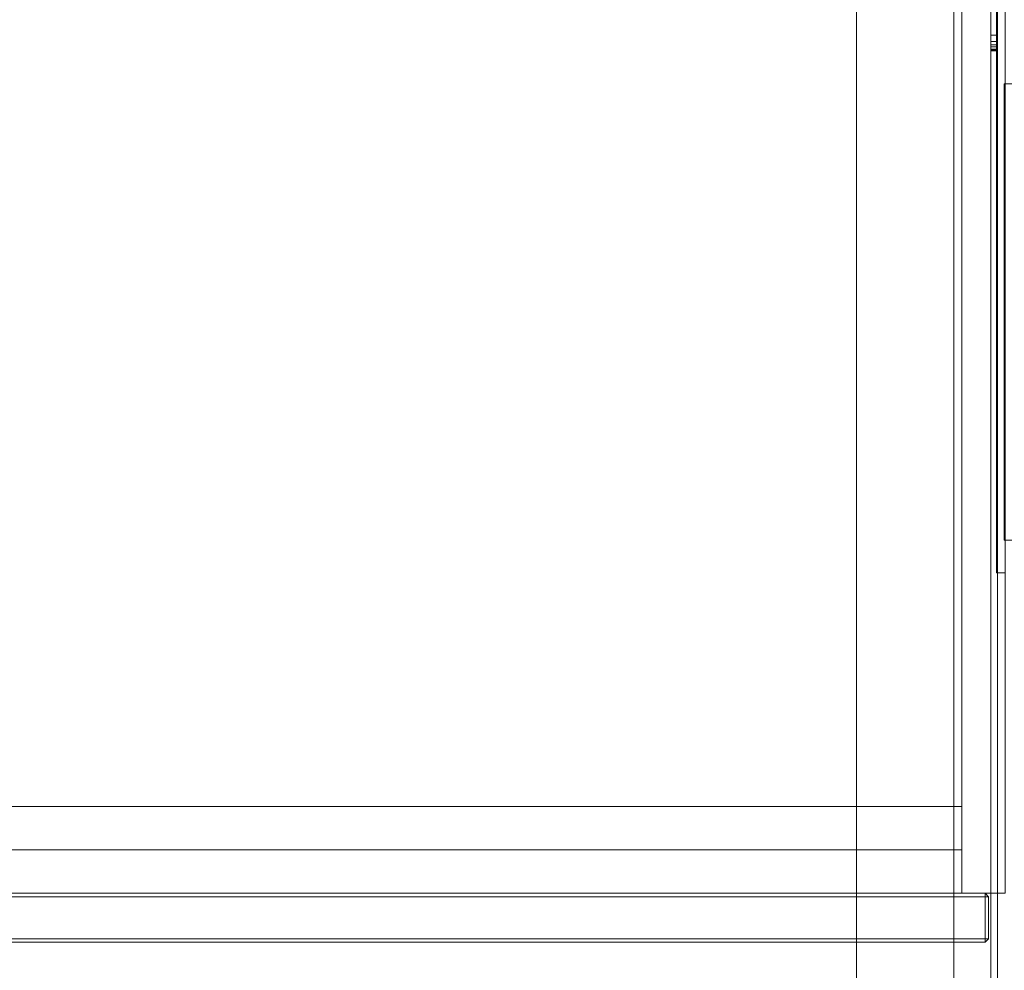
# Model space of a CAD drawing. Header units: inches. Extents: x 813 to 1305, y 19 to 194.
# Tile 213 of 256: x 1161 to 1172, y 89 to 100. Entities that reach past the tile are written whole.
import ezdxf

# ---------------------------------------------------------------- set-up
doc = ezdxf.new("R2010")
doc.units = ezdxf.units.IN
doc.header["$MEASUREMENT"] = 0
for name, color, linetype, true_color in [('CET color Grey19', 7, 'Continuous', 0x2f2e34), ('CET color Grey98', 7, 'Continuous', 0xfafafa), ('CET color NavajoWhite4', 7, 'Continuous', 0x81775f)]:
    doc.layers.add(name, color=color, linetype=linetype, true_color=true_color)
doc.layers.add('CET Default', color=7, linetype='Continuous')

# ---------------------------------------------------------------- blocks, each defined once
blk = doc.blocks.new('*C155')
at = {"layer": 'CET color Grey19', "linetype": 'Continuous', "lineweight": 0}
for points, invisible_edges in [([(40.3, -0.55, 27.675), (40.3, -15.8, 27.675), (40.3, -15.8, 27.75), (40.3, -0.55, 27.675)], 4), ([(40.3, -0.55, 27.675), (40.3, -15.8, 27.75), (40.3, -0.55, 27.75), (40.3, -0.55, 27.675)], 9), ([(41.845, -15.8, 27.675), (41.845, -0.55, 27.675), (40.3, -0.55, 27.675), (41.845, -15.8, 27.675)], 4), ([(41.845, -15.8, 27.675), (40.3, -0.55, 27.675), (40.3, -15.8, 27.675), (41.845, -15.8, 27.675)], 9), ([(40.3, -0.55, 27.75), (40.3, -15.8, 27.75), (41.92, -15.8, 27.75), (40.3, -0.55, 27.75)], 4), ([(40.3, -0.55, 27.75), (41.92, -15.8, 27.75), (41.92, -0.55, 27.75), (40.3, -0.55, 27.75)], 9), ([(41.42, -15.8, 27.237), (41.42, -0.55, 18.825), (41.42, -0.55, 18.75), (41.42, -15.8, 27.237)], 4), ([(41.42, -15.8, 27.237), (41.42, -0.55, 18.75), (41.42, -15.8, 27.162), (41.42, -15.8, 27.237)], 9), ([(41.42, -0.55, 18.825), (41.42, -15.8, 27.237), (41.845, -15.8, 27.237), (41.42, -0.55, 18.825)], 4), ([(41.42, -0.55, 18.825), (41.845, -15.8, 27.237), (41.845, -0.55, 18.825), (41.42, -0.55, 18.825)], 9), ([(41.42, -15.8, 27.162), (41.42, -0.55, 18.75), (41.845, -0.55, 18.75), (41.42, -15.8, 27.162)], 4), ([(41.42, -15.8, 27.162), (41.845, -0.55, 18.75), (41.845, -15.8, 27.162), (41.42, -15.8, 27.162)], 11), ([(41.845, -0.55, 27.675), (41.845, -2.787, 26.25), (41.845, -3.815, 26.25), (41.845, -0.55, 27.675)], 13), ([(41.845, -0.55, 27.675), (41.845, -3.815, 26.25), (41.845, -15.8, 27.162), (41.845, -0.55, 27.675)], 15), ([(41.845, -15.8, 27.162), (41.845, -1.312, 23.85), (41.845, -0.55, 18.75), (41.845, -15.8, 27.162)], 11), ([(41.845, -15.8, 27.675), (41.845, -0.55, 27.675), (41.845, -15.8, 27.162), (41.845, -15.8, 27.675)], 2), ([(41.845, -15.8, 27.162), (41.845, -0.55, 18.75), (41.92, -0.55, 18.75), (41.845, -15.8, 27.162)], 13), ([(41.845, -15.8, 27.162), (41.92, -0.55, 18.75), (41.92, -15.8, 27.162), (41.845, -15.8, 27.162)], 9), ([(41.845, -0.55, 27.675), (41.845, -15.8, 27.675), (41.92, -15.8, 27.75), (41.845, -0.55, 27.675)], 4), ([(41.845, -0.55, 27.675), (41.92, -15.8, 27.75), (41.92, -0.55, 27.75), (41.845, -0.55, 27.675)], 9), ([(41.92, -1.312, 23.85), (41.92, -15.8, 27.162), (41.92, -0.55, 18.75), (41.92, -1.312, 23.85)], 4), ([(41.845, -15.8, 27.162), (41.845, -3.927, 25.929), (41.845, -1.312, 23.85), (41.845, -15.8, 27.162)], 13), ([(41.845, -1.312, 23.85), (41.845, -3.927, 25.929), (41.92, -3.927, 25.929), (41.845, -1.312, 23.85)], 4), ([(41.845, -1.312, 23.85), (41.92, -3.927, 25.929), (41.92, -1.312, 23.85), (41.845, -1.312, 23.85)], 9), ([(41.845, -3.815, 26.25), (41.845, -2.787, 26.25), (41.92, -2.787, 26.25), (41.845, -3.815, 26.25)], 4), ([(41.845, -3.815, 26.25), (41.92, -2.787, 26.25), (41.92, -3.815, 26.25), (41.845, -3.815, 26.25)], 9), ([(41.845, -15.8, 27.162), (41.845, -3.815, 26.25), (41.845, -3.947, 26.192), (41.845, -15.8, 27.162)], 13), ([(41.845, -3.887, 26.235), (41.845, -3.815, 26.25), (41.92, -3.815, 26.25), (41.845, -3.887, 26.235)], 4), ([(41.845, -3.887, 26.235), (41.92, -3.815, 26.25), (41.92, -3.887, 26.235), (41.845, -3.887, 26.235)], 9), ([(41.92, -3.887, 26.235), (41.92, -3.815, 26.25), (41.92, -15.8, 27.162), (41.92, -3.887, 26.235)], 4), ([(41.845, -3.947, 26.192), (41.845, -3.887, 26.235), (41.92, -3.887, 26.235), (41.845, -3.947, 26.192)], 4), ([(41.845, -3.947, 26.192), (41.92, -3.887, 26.235), (41.92, -3.947, 26.192), (41.845, -3.947, 26.192)], 9), ([(41.845, -15.8, 27.162), (41.845, -3.995, 26.056), (41.845, -3.927, 25.929), (41.845, -15.8, 27.162)], 13), ([(41.845, -3.927, 25.929), (41.845, -3.974, 25.986), (41.92, -3.974, 25.986), (41.845, -3.927, 25.929)], 4), ([(41.845, -3.927, 25.929), (41.92, -3.974, 25.986), (41.92, -3.927, 25.929), (41.845, -3.927, 25.929)], 9), ([(41.845, -15.8, 27.162), (41.845, -3.947, 26.192), (41.845, -3.995, 26.056), (41.845, -15.8, 27.162)], 13), ([(41.845, -3.985, 26.129), (41.845, -3.947, 26.192), (41.92, -3.947, 26.192), (41.845, -3.985, 26.129)], 4), ([(41.845, -3.985, 26.129), (41.92, -3.947, 26.192), (41.92, -3.985, 26.129), (41.845, -3.985, 26.129)], 9), ([(41.92, -3.947, 26.192), (41.92, -3.887, 26.235), (41.92, -15.8, 27.162), (41.92, -3.947, 26.192)], 6), ([(41.92, -3.927, 25.929), (41.92, -3.974, 25.986), (41.92, -15.8, 27.162), (41.92, -3.927, 25.929)], 2), ([(41.92, -3.985, 26.129), (41.92, -3.947, 26.192), (41.92, -15.8, 27.162), (41.92, -3.985, 26.129)], 6), ([(41.845, -3.974, 25.986), (41.845, -3.995, 26.056), (41.92, -3.995, 26.056), (41.845, -3.974, 25.986)], 4), ([(41.845, -3.974, 25.986), (41.92, -3.995, 26.056), (41.92, -3.974, 25.986), (41.845, -3.974, 25.986)], 9), ([(41.845, -3.995, 26.056), (41.845, -3.985, 26.129), (41.92, -3.985, 26.129), (41.845, -3.995, 26.056)], 4), ([(41.845, -3.995, 26.056), (41.92, -3.985, 26.129), (41.92, -3.995, 26.056), (41.845, -3.995, 26.056)], 9), ([(41.92, -3.974, 25.986), (41.92, -3.995, 26.056), (41.92, -15.8, 27.162), (41.92, -3.974, 25.986)], 6), ([(41.92, -3.995, 26.056), (41.92, -3.985, 26.129), (41.92, -15.8, 27.162), (41.92, -3.995, 26.056)], 6)]:
    blk.add_3dface(points, dxfattribs=dict(at, invisible_edges=invisible_edges))
for points in [[(41.92, -3.815, 26.25), (41.92, -2.787, 26.25), (41.92, -0.55, 27.75), (41.92, -3.815, 26.25)], [(41.92, -3.815, 26.25), (41.92, -0.55, 27.75), (41.92, -15.8, 27.162), (41.92, -3.815, 26.25)], [(41.92, -15.8, 27.75), (41.92, -15.8, 27.162), (41.92, -0.55, 27.75), (41.92, -15.8, 27.75)], [(41.92, -1.312, 23.85), (41.92, -3.927, 25.929), (41.92, -15.8, 27.162), (41.92, -1.312, 23.85)], [(41.845, -3.815, 26.25), (41.845, -3.887, 26.235), (41.845, -3.947, 26.192), (41.845, -3.815, 26.25)], [(41.845, -3.995, 26.056), (41.845, -3.974, 25.986), (41.845, -3.927, 25.929), (41.845, -3.995, 26.056)], [(41.845, -3.947, 26.192), (41.845, -3.985, 26.129), (41.845, -3.995, 26.056), (41.845, -3.947, 26.192)]]:
    blk.add_3dface(points, dxfattribs=at)
at = {"layer": 'CET color Grey98', "linetype": 'Continuous', "lineweight": 0}
for points, invisible_edges in [([(0.118, -23.913, 29), (83.882, -23.913, 29), (83.882, -0.118, 29), (0.118, -23.913, 29)], 4), ([(0.118, -23.913, 29), (83.882, -0.118, 29), (0.118, -0.118, 29), (0.118, -23.913, 29)], 9)]:
    blk.add_3dface(points, dxfattribs=dict(at, invisible_edges=invisible_edges))
at = {"layer": 'CET color NavajoWhite4', "linetype": 'Continuous', "lineweight": 0}
for points, invisible_edges in [([(0.118, -23.913, 27.75), (83.882, -0.118, 27.75), (83.882, -23.913, 27.75), (0.118, -23.913, 27.75)], 9), ([(0.118, -23.913, 27.75), (0.118, -0.118, 27.75), (83.882, -0.118, 27.75), (0.118, -23.913, 27.75)], 4)]:
    blk.add_3dface(points, dxfattribs=dict(at, invisible_edges=invisible_edges))
blk = doc.blocks.new('*C276')
at = {"layer": 'CET Default', "linetype": 'Continuous', "lineweight": 0, "rotation": 359.9999999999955}
blk.add_blockref('*C155', (331.722, 916.855), dxfattribs=at)
blk = doc.blocks.new('*C236')
at = {"layer": 'CET color Grey19', "linetype": 'Continuous', "lineweight": 0}
for points, invisible_edges in [([(42, 5.25), (41.8, 5.25), (41.8, 5.25, 1), (42, 5.25)], 4), ([(42, 5.25), (41.8, 5.25, 1), (42, 5.25, 1), (42, 5.25)], 9), ([(41.8, 5.25), (42, 5.25), (42, 0), (41.8, 5.25)], 4), ([(41.8, 5.25), (42, 0), (41.8, 0), (41.8, 5.25)], 9), ([(41.8, 0, 1), (42, 0, 1), (42, 5.25, 1), (41.8, 0, 1)], 4), ([(41.8, 0, 1), (42, 5.25, 1), (41.8, 5.25, 1), (41.8, 0, 1)], 9), ([(42, 0), (42, 5.25), (42, 5.25, 1), (42, 0)], 4), ([(42, 0), (42, 5.25, 1), (42, 0, 1), (42, 0)], 9), ([(41.8, 0), (42, 0), (42, 0, 1), (41.8, 0)], 4), ([(41.8, 0), (42, 0, 1), (41.8, 0, 1), (41.8, 0)], 9)]:
    blk.add_3dface(points, dxfattribs=dict(at, invisible_edges=invisible_edges))
blk = doc.blocks.new('*C229')
at = {"layer": 'CET Default', "linetype": 'Continuous', "lineweight": 0, "rotation": 179.9999999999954}
blk.add_blockref('*C236', (415.722, 912.48, 50.5), dxfattribs=at)
blk = doc.blocks.new('*C250')
at = {"layer": 'CET color Grey98', "linetype": 'Continuous', "lineweight": 0}
for points, invisible_edges in [([(0.5, 14, 65), (41.49, 14, 65), (41.49, 0.313, 65), (0.5, 14, 65)], 4), ([(0.5, 14, 65), (41.49, 0.313, 65), (0.5, 0.313, 65), (0.5, 14, 65)], 9), ([(0.5, 0.313, 65.5), (41.49, 0.313, 65.5), (41.49, 14, 65.5), (0.5, 0.313, 65.5)], 4), ([(0.5, 0.313, 65.5), (41.49, 14, 65.5), (0.5, 14, 65.5), (0.5, 0.313, 65.5)], 9), ([(0.51, 13.999, 51), (41.49, 13.999, 51), (41.49, 0.313, 51), (0.51, 13.999, 51)], 4), ([(0.51, 13.999, 51), (41.49, 0.313, 51), (0.51, 0.313, 51), (0.51, 13.999, 51)], 9), ([(0.51, 0.313, 51.5), (41.49, 0.313, 51.5), (41.49, 13.999, 51.5), (0.51, 0.313, 51.5)], 4), ([(0.51, 0.313, 51.5), (41.49, 13.999, 51.5), (0.51, 13.999, 51.5), (0.51, 0.313, 51.5)], 9), ([(41.49, 14, 49.5), (41.49, 0.313, 49.5), (41.49, 0.313, 65.5), (41.49, 14, 49.5)], 4), ([(41.49, 14, 49.5), (41.49, 0.313, 65.5), (41.49, 14, 65.5), (41.49, 14, 49.5)], 9), ([(41.49, 14, 49.5), (41.99, 14, 49.5), (41.99, 0.313, 49.5), (41.49, 14, 49.5)], 4), ([(41.49, 14, 49.5), (41.99, 0.313, 49.5), (41.49, 0.313, 49.5), (41.49, 14, 49.5)], 9), ([(41.49, 0.313, 65.5), (41.99, 0.313, 65.5), (41.99, 14, 65.5), (41.49, 0.313, 65.5)], 4), ([(41.49, 0.313, 65.5), (41.99, 14, 65.5), (41.49, 14, 65.5), (41.49, 0.313, 65.5)], 9), ([(41.49, 0.313, 65), (41.49, 14, 65), (41.49, 14, 65.5), (41.49, 0.313, 65)], 4), ([(41.49, 0.313, 65), (41.49, 14, 65.5), (41.49, 0.313, 65.5), (41.49, 0.313, 65)], 9), ([(41.49, 0.313, 51), (41.49, 13.999, 51), (41.49, 13.999, 51.5), (41.49, 0.313, 51)], 4), ([(41.49, 0.313, 51), (41.49, 13.999, 51.5), (41.49, 0.313, 51.5), (41.49, 0.313, 51)], 9), ([(41.89, 4, 49.4), (41.89, 14, 42.4), (41.99, 4, 49.4), (41.89, 4, 49.4)], 2), ([(41.89, 14, 42.4), (41.99, 14, 42.4), (41.99, 4, 49.4), (41.89, 14, 42.4)], 4), ([(41.89, 14, 49.4), (41.89, 4, 49.4), (41.99, 14, 49.4), (41.89, 14, 49.4)], 2), ([(41.89, 4, 49.4), (41.99, 4, 49.4), (41.99, 14, 49.4), (41.89, 4, 49.4)], 4), ([(41.49, 1.313, 49.5), (0.5, 1.313, 49.5), (0.5, 1.313, 51), (41.49, 1.313, 49.5)], 4), ([(41.49, 1.313, 49.5), (0.5, 1.313, 51), (41.49, 1.313, 51), (41.49, 1.313, 49.5)], 9), ([(0.5, 1.313, 49.5), (41.49, 1.313, 49.5), (41.49, 0.813, 49.5), (0.5, 1.313, 49.5)], 4), ([(0.5, 1.313, 49.5), (41.49, 0.813, 49.5), (0.5, 0.813, 49.5), (0.5, 1.313, 49.5)], 9), ([(0.5, 0.813, 51), (41.49, 0.813, 51), (41.49, 1.313, 51), (0.5, 0.813, 51)], 4), ([(0.5, 0.813, 51), (41.49, 1.313, 51), (0.5, 1.313, 51), (0.5, 0.813, 51)], 9), ([(41.49, 0.813, 49.5), (41.49, 1.313, 49.5), (41.49, 1.313, 51), (41.49, 0.813, 49.5)], 4), ([(41.49, 0.813, 49.5), (41.49, 1.313, 51), (41.49, 0.813, 51), (41.49, 0.813, 49.5)], 9), ([(0.5, 0.813, 49.5), (41.49, 0.813, 49.5), (41.49, 0.813, 51), (0.5, 0.813, 49.5)], 4), ([(0.5, 0.813, 49.5), (41.49, 0.813, 51), (0.5, 0.813, 51), (0.5, 0.813, 49.5)], 9), ([(0.201, 0.273, 65.499), (41.799, 0.273, 65.499), (41.759, 0.313, 65.459), (0.201, 0.273, 65.499)], 4), ([(0.201, 0.273, 65.499), (41.759, 0.313, 65.459), (0.241, 0.313, 65.459), (0.201, 0.273, 65.499)], 9), ([(41.799, 0.273, 49.501), (0.201, 0.273, 49.501), (0.241, 0.313, 49.541), (41.799, 0.273, 49.501)], 4), ([(0.201, -0.21, 65.499), (41.799, -0.21, 65.499), (41.799, 0.273, 65.499), (0.201, -0.21, 65.499)], 4), ([(0.201, -0.21, 65.499), (41.799, 0.273, 65.499), (0.201, 0.273, 65.499), (0.201, -0.21, 65.499)], 9), ([(41.799, -0.21, 49.501), (0.201, -0.21, 49.501), (0.201, 0.273, 49.501), (41.799, -0.21, 49.501)], 4), ([(41.799, -0.21, 49.501), (0.201, 0.273, 49.501), (41.799, 0.273, 49.501), (41.799, -0.21, 49.501)], 9), ([(0.241, 0.313, 49.541), (41.759, 0.313, 65.459), (41.759, 0.313, 49.541), (0.241, 0.313, 49.541)], 9), ([(0.241, 0.313, 49.541), (0.241, 0.313, 65.459), (41.759, 0.313, 65.459), (0.241, 0.313, 49.541)], 4), ([(0.241, 0.313, 65.459), (41.759, 0.313, 65.459), (41.759, -0.25, 65.459), (0.241, 0.313, 65.459)], 4), ([(0.241, 0.313, 65.459), (41.759, -0.25, 65.459), (0.241, -0.25, 65.459), (0.241, 0.313, 65.459)], 9), ([(41.759, 0.313, 49.541), (0.241, 0.313, 49.541), (0.241, -0.25, 49.541), (41.759, 0.313, 49.541)], 4), ([(41.759, 0.313, 49.541), (0.241, -0.25, 49.541), (41.759, -0.25, 49.541), (41.759, 0.313, 49.541)], 9), ([(41.799, 0.273, 49.501), (0.241, 0.313, 49.541), (41.759, 0.313, 49.541), (41.799, 0.273, 49.501)], 9), ([(0.5, 0.313, 65), (41.49, 0.313, 65), (41.49, 0.313, 65.5), (0.5, 0.313, 65)], 4), ([(0.5, 0.313, 65), (41.49, 0.313, 65.5), (0.5, 0.313, 65.5), (0.5, 0.313, 65)], 9), ([(0.51, 0.313, 51), (41.49, 0.313, 51), (41.49, 0.313, 51.5), (0.51, 0.313, 51)], 4), ([(0.51, 0.313, 51), (41.49, 0.313, 51.5), (0.51, 0.313, 51.5), (0.51, 0.313, 51)], 9), ([(41.49, 0.313, 49.5), (41.99, 0.313, 49.5), (41.99, 0.313, 65.5), (41.49, 0.313, 49.5)], 4), ([(41.49, 0.313, 49.5), (41.99, 0.313, 65.5), (41.49, 0.313, 65.5), (41.49, 0.313, 49.5)], 9), ([(41.759, 0.313, 65.459), (41.759, 0.313, 49.541), (41.759, -0.25, 49.541), (41.759, 0.313, 65.459)], 4), ([(41.759, 0.313, 65.459), (41.759, -0.25, 49.541), (41.759, -0.25, 65.459), (41.759, 0.313, 65.459)], 9), ([(41.799, 0.273, 65.499), (41.799, 0.273, 49.501), (41.759, 0.313, 49.541), (41.799, 0.273, 65.499)], 4), ([(41.799, 0.273, 65.499), (41.759, 0.313, 49.541), (41.759, 0.313, 65.459), (41.799, 0.273, 65.499)], 9), ([(41.799, -0.21, 65.499), (41.799, -0.21, 49.501), (41.799, 0.273, 49.501), (41.799, -0.21, 65.499)], 4), ([(41.799, -0.21, 65.499), (41.799, 0.273, 49.501), (41.799, 0.273, 65.499), (41.799, -0.21, 65.499)], 9), ([(0.241, -0.25, 65.459), (41.799, -0.21, 65.499), (0.201, -0.21, 65.499), (0.241, -0.25, 65.459)], 9), ([(41.759, -0.25, 49.541), (0.241, -0.25, 49.541), (0.201, -0.21, 49.501), (41.759, -0.25, 49.541)], 4), ([(41.759, -0.25, 49.541), (0.201, -0.21, 49.501), (41.799, -0.21, 49.501), (41.759, -0.25, 49.541)], 9), ([(0.241, -0.25, 65.459), (41.759, -0.25, 65.459), (41.799, -0.21, 65.499), (0.241, -0.25, 65.459)], 4), ([(41.759, -0.25, 65.459), (41.759, -0.25, 49.541), (41.799, -0.21, 49.501), (41.759, -0.25, 65.459)], 4), ([(41.759, -0.25, 65.459), (41.799, -0.21, 49.501), (41.799, -0.21, 65.499), (41.759, -0.25, 65.459)], 9), ([(0.241, -0.25, 49.541), (41.759, -0.25, 49.541), (41.759, -0.25, 65.459), (0.241, -0.25, 49.541)], 4), ([(0.241, -0.25, 49.541), (41.759, -0.25, 65.459), (0.241, -0.25, 65.459), (0.241, -0.25, 49.541)], 9)]:
    blk.add_3dface(points, dxfattribs=dict(at, invisible_edges=invisible_edges))
blk.add_3dface([(41.89, 14, 42.4), (41.89, 4, 49.4), (41.89, 14, 49.4), (41.89, 14, 42.4)], dxfattribs=at)
blk = doc.blocks.new('*C251')
at = {"layer": 'CET Default', "linetype": 'Continuous', "lineweight": 0, "rotation": 359.9999999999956}
blk.add_blockref('*C250', (373.722, 902.855), dxfattribs=at)

msp = doc.modelspace()

# ---------------------------------------------------------------- block references
at = {"layer": 'CET Default', "linetype": 'Continuous', "lineweight": 0}
for name, p in [('*C276', (798.72, -813.129)), ('*C251', (756.74, -813.129)), ('*C229', (798.72, -813.129))]:
    msp.add_blockref(name, p, dxfattribs=at)

doc.saveas('drawing.dxf')
